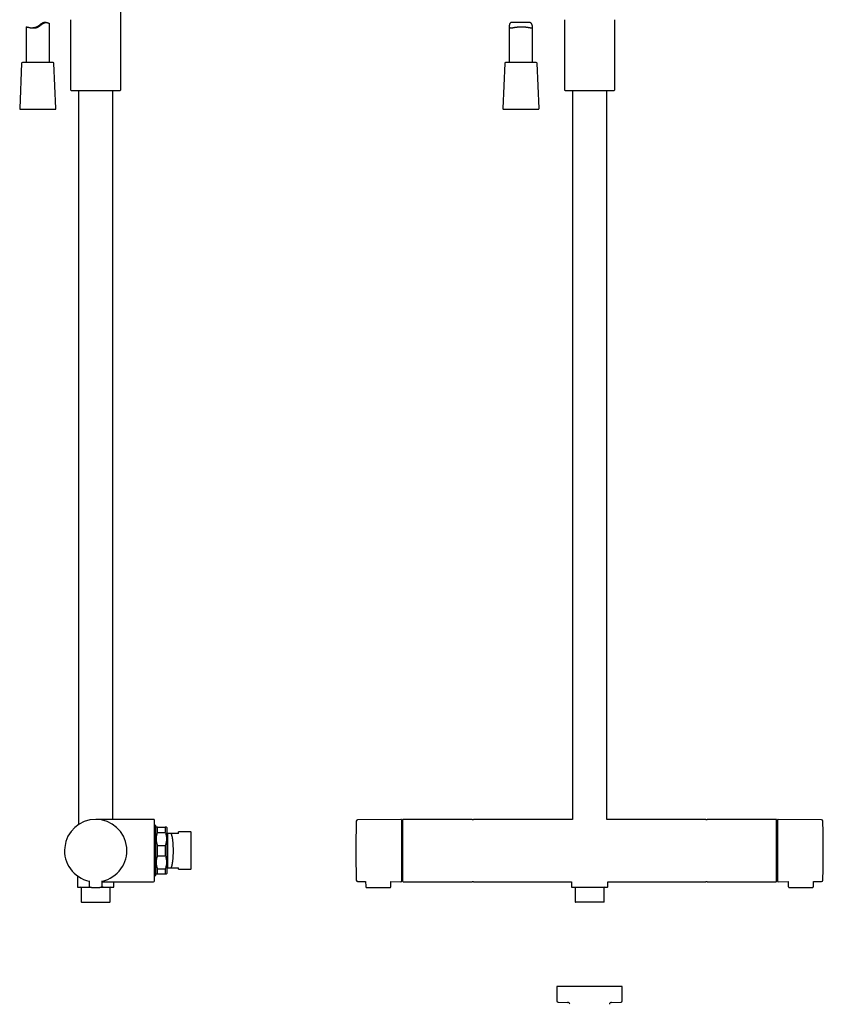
# Model space of a CAD drawing. Header units: millimetres. Extents: x 8 to 1715, y 12 to 2679.
# Tile 11 of 18: x 505 to 1021, y 1380 to 2011. Entities that reach past the tile are written whole.
import ezdxf

# ---------------------------------------------------------------- set-up
doc = ezdxf.new("R2010")
doc.units = ezdxf.units.MM

msp = doc.modelspace()

# ---------------------------------------------------------------- linework, layer by layer
at = {"color": 7, "linetype": 'Continuous', "lineweight": 30}
for p, q in [((570.15, 1966.59), (570.15, 2081.24)), ((522.15, 2009.69), (521.56, 2009.69)), ((537.85, 2011.5), (537.85, 1966.59)), ((832.23, 2009.69), (821.07, 2009.69)), ((854.85, 2011.5), (854.85, 1966.59)), ((887.15, 1966.59), (887.15, 2011.5)), ((509.36, 2006.95), (509.36, 1984.01)), ((524.36, 1984.01), (524.36, 2009)), ((819.41, 2007.2), (819.41, 1984.01)), ((834.41, 1984.01), (834.41, 2006.76)), ((507, 1984.01), (506.99, 1984.01)), ((526.73, 1984.01), (507, 1984.01)), ((506.49, 1983.53), (505.23, 1954.53)), ((528.49, 1954.53), (527.23, 1983.53)), ((816.54, 1983.53), (815.29, 1954.53)), ((838.54, 1954.53), (837.28, 1983.53)), ((538.33, 1966.09), (539.69, 1966.03)), ((539.69, 1966.03), (568.31, 1966.03)), ((543, 1966.03), (543, 1495.01)), ((565, 1498.31), (565, 1966.03)), ((568.31, 1966.03), (569.68, 1966.09)), ((855.33, 1966.09), (856.69, 1966.03)), ((856.69, 1966.03), (871, 1966.03)), ((860, 1966.03), (860, 1498.31)), ((871, 1966.03), (885.31, 1966.03)), ((882, 1498.31), (882, 1966.03)), ((885.31, 1966.03), (886.67, 1966.09)), ((505.73, 1954.01), (527.99, 1954.01)), ((587, 1498.31), (554, 1498.31)), ((591.2, 1498.31), (587, 1498.31)), ((749.9, 1498.3), (722.07, 1498.06)), ((795.49, 1498.31), (751.3, 1498.31)), ((795.58, 1498.31), (795.49, 1498.31)), ((795.59, 1498.31), (796, 1498.31)), ((796, 1498.31), (796.41, 1498.31)), ((796.51, 1498.31), (796.42, 1498.31)), ((860, 1498.31), (796.51, 1498.31)), ((945.49, 1498.31), (882, 1498.31)), ((945.58, 1498.31), (945.49, 1498.31)), ((945.59, 1498.31), (946, 1498.31)), ((946, 1498.31), (946.41, 1498.31)), ((946.51, 1498.31), (946.42, 1498.31)), ((990.7, 1498.31), (946.51, 1498.31)), ((991, 1458.61), (991, 1498.01)), ((1019.93, 1498.06), (992.1, 1498.3)), ((592.7, 1494.31), (591.7, 1494.31)), ((592.7, 1462.31), (592.7, 1494.31)), ((592.95, 1493.31), (592.7, 1493.06)), ((593.7, 1489.96), (593.7, 1493.31)), ((593.7, 1493.31), (598.7, 1493.31)), ((598.7, 1493.31), (598.7, 1489.96)), ((599.7, 1493.05), (599.45, 1493.31)), ((593.7, 1489.96), (598.7, 1489.96)), ((600.16, 1489.31), (599.7, 1489.31)), ((600.16, 1489.31), (600.2, 1489.3)), ((600.2, 1489.3), (600.16, 1489.31)), ((607.2, 1489.31), (602.36, 1489.31)), ((615, 1490.31), (607.2, 1490.31)), ((607.2, 1489.31), (607.2, 1490.31)), ((615.2, 1490.11), (615, 1490.31)), ((615, 1490.31), (615, 1466.31)), ((615.2, 1478.31), (615.2, 1490.11)), ((751, 1485.09), (750.4, 1485.09)), ((991.6, 1485.09), (991, 1485.09)), ((593.7, 1474.96), (593.7, 1481.65)), ((593.7, 1481.65), (598.7, 1481.65)), ((598.7, 1481.65), (598.7, 1474.96)), ((593.7, 1474.96), (598.7, 1474.96)), ((615.2, 1466.51), (615.2, 1478.31)), ((593.7, 1463.31), (593.7, 1466.65)), ((593.7, 1466.65), (598.7, 1466.65)), ((598.7, 1466.65), (598.7, 1463.31)), ((599.7, 1467.31), (600.16, 1467.31)), ((600.2, 1467.31), (600.16, 1467.31)), ((600.16, 1467.31), (600.2, 1467.31)), ((602.36, 1467.31), (607.2, 1467.31)), ((607.2, 1466.31), (607.2, 1467.31)), ((607.2, 1466.31), (615, 1466.31)), ((615, 1466.31), (615.2, 1466.51)), ((750.4, 1471.52), (751, 1471.52)), ((991, 1471.52), (991.6, 1471.52)), ((542.35, 1462.05), (542.35, 1455.11)), ((591.7, 1462.31), (592.7, 1462.31)), ((592.7, 1463.56), (592.95, 1463.31)), ((593.7, 1463.31), (598.7, 1463.31)), ((599.45, 1463.31), (599.7, 1463.56)), ((544.75, 1454.31), (544.75, 1445.41)), ((549.88, 1458.91), (549.91, 1455.59)), ((558.1, 1455.59), (558.13, 1458.91)), ((558.12, 1458.31), (587, 1458.31)), ((558.63, 1454.81), (558.82, 1455.04)), ((558.63, 1454.81), (558.69, 1454.81)), ((563.25, 1445.41), (563.25, 1454.31)), ((565.65, 1455.11), (565.65, 1458.31)), ((587, 1458.31), (591.2, 1458.31)), ((722.07, 1458.55), (727.28, 1458.51)), ((727.28, 1458.51), (727.3, 1455.39)), ((728.1, 1454.61), (742.7, 1454.61)), ((743.5, 1455.39), (743.52, 1458.37)), ((743.52, 1458.37), (749.9, 1458.31)), ((751, 1458.61), (751, 1458.61)), ((751.3, 1458.31), (795.49, 1458.31)), ((795.49, 1458.31), (795.58, 1458.31)), ((796, 1458.31), (795.59, 1458.31)), ((796.41, 1458.31), (796, 1458.31)), ((796.42, 1458.31), (796.51, 1458.31)), ((796.51, 1458.31), (859.35, 1458.31)), ((859.35, 1458.31), (859.35, 1455.11)), ((861.75, 1454.31), (861.75, 1445.41)), ((880.25, 1445.41), (880.25, 1454.31)), ((882.65, 1455.11), (882.65, 1458.31)), ((882.65, 1458.31), (945.49, 1458.31)), ((945.49, 1458.31), (945.58, 1458.31)), ((946, 1458.31), (945.59, 1458.31)), ((946.41, 1458.31), (946, 1458.31)), ((946.42, 1458.31), (946.51, 1458.31)), ((946.51, 1458.31), (990.7, 1458.31)), ((992.1, 1458.31), (998.48, 1458.37)), ((998.48, 1458.37), (998.5, 1455.39)), ((999.3, 1454.61), (1013.9, 1454.61)), ((1014.7, 1455.39), (1014.72, 1458.51)), ((1014.72, 1458.51), (1019.93, 1458.55)), ((544.95, 1445.21), (563.05, 1445.21)), ((871, 1445.21), (861.95, 1445.21)), ((880.05, 1445.21), (871, 1445.21)), ((850, 1391), (850, 1381.79)), ((892, 1391), (850, 1391)), ((892, 1381.79), (892, 1391)), ((850.79, 1380.99), (856.88, 1380.88)), ((885.12, 1380.88), (891.21, 1380.99))]:
    msp.add_line(p, q, dxfattribs=at)
at = {"color": 7, "linetype": 'Continuous', "lineweight": 30, "flags": 128}
for points in [[(827.43, 1984.01), (827.07, 1984.01), (826.7, 1984.01), (826.34, 1984.01), (825.98, 1984.01), (825.62, 1984.01), (825.26, 1984.01), (824.91, 1984.01), (824.55, 1984.01), (824.2, 1984.01), (823.85, 1984.01), (823.51, 1984.01), (823.17, 1984.01), (822.84, 1984.01), (822.51, 1984.01), (822.19, 1984.01), (821.88, 1984.01), (821.57, 1984.01), (821.27, 1984.01), (820.97, 1984.01), (820.69, 1984.01), (820.41, 1984.01), (820.14, 1984.01), (819.88, 1984.01), (819.63, 1984.01), (819.39, 1984.01), (819.16, 1984.01), (818.94, 1984.01), (818.73, 1984.01), (818.54, 1984.01), (818.35, 1984.01), (818.18, 1984.01), (818.01, 1984.01), (817.86, 1984.01), (817.72, 1984.01), (817.6, 1984.01), (817.48, 1984.01), (817.38, 1984.01), (817.29, 1984.01), (817.22, 1984.01), (817.16, 1984.01), (817.11, 1984.01), (817.07, 1984.01), (817.05, 1984.01), (817.04, 1984.01), (817.04, 1984.01)], [(836.78, 1984.01), (836.78, 1984.01), (836.77, 1984.01), (836.75, 1984.01), (836.71, 1984.01), (836.66, 1984.01), (836.6, 1984.01), (836.52, 1984.01), (836.43, 1984.01), (836.33, 1984.01), (836.21, 1984.01), (836.08, 1984.01), (835.94, 1984.01), (835.79, 1984.01), (835.62, 1984.01), (835.45, 1984.01), (835.26, 1984.01), (835.06, 1984.01), (834.85, 1984.01), (834.63, 1984.01), (834.4, 1984.01), (834.16, 1984.01), (833.91, 1984.01), (833.65, 1984.01), (833.38, 1984.01), (833.1, 1984.01), (832.81, 1984.01), (832.52, 1984.01), (832.21, 1984.01), (831.9, 1984.01), (831.59, 1984.01), (831.26, 1984.01), (830.94, 1984.01), (830.6, 1984.01), (830.26, 1984.01), (829.92, 1984.01), (829.57, 1984.01), (829.22, 1984.01), (828.87, 1984.01), (828.51, 1984.01), (828.15, 1984.01), (827.79, 1984.01), (827.43, 1984.01)], [(815.79, 1954.01), (815.79, 1954.01), (815.79, 1954.01), (815.81, 1954.01), (815.85, 1954.01), (815.89, 1954.01), (815.95, 1954.01), (816.02, 1954.01), (816.11, 1954.01), (816.21, 1954.01), (816.32, 1954.01), (816.44, 1954.01), (816.58, 1954.01), (816.73, 1954.01), (816.89, 1954.01), (817.06, 1954.01), (817.25, 1954.01), (817.44, 1954.01), (817.65, 1954.01), (817.87, 1954.01), (818.1, 1954.01), (818.34, 1954.01), (818.59, 1954.01), (818.85, 1954.01), (819.12, 1954.01), (819.4, 1954.01), (819.68, 1954.01), (819.98, 1954.01), (820.28, 1954.01), (820.6, 1954.01), (820.92, 1954.01), (821.24, 1954.01), (821.58, 1954.01), (821.92, 1954.01), (822.26, 1954.01), (822.62, 1954.01), (822.97, 1954.01), (823.33, 1954.01), (823.7, 1954.01), (824.07, 1954.01), (824.44, 1954.01), (824.82, 1954.01), (825.2, 1954.01), (825.58, 1954.01), (825.96, 1954.01), (826.34, 1954.01), (826.73, 1954.01), (827.11, 1954.01), (827.5, 1954.01), (827.88, 1954.01), (828.26, 1954.01), (828.64, 1954.01), (829.02, 1954.01), (829.4, 1954.01), (829.77, 1954.01), (830.14, 1954.01), (830.5, 1954.01), (830.86, 1954.01), (831.22, 1954.01), (831.57, 1954.01), (831.92, 1954.01), (832.26, 1954.01), (832.59, 1954.01), (832.92, 1954.01), (833.24, 1954.01), (833.55, 1954.01), (833.86, 1954.01), (834.15, 1954.01), (834.44, 1954.01), (834.72, 1954.01), (834.99, 1954.01), (835.25, 1954.01), (835.5, 1954.01), (835.74, 1954.01), (835.96, 1954.01), (836.18, 1954.01), (836.39, 1954.01), (836.59, 1954.01), (836.77, 1954.01), (836.94, 1954.01), (837.1, 1954.01), (837.25, 1954.01), (837.39, 1954.01), (837.51, 1954.01), (837.62, 1954.01), (837.72, 1954.01), (837.8, 1954.01), (837.88, 1954.01), (837.94, 1954.01), (837.98, 1954.01), (838.01, 1954.01), (838.03, 1954.01), (838.04, 1954.01)]]:
    msp.add_lwpolyline(points, dxfattribs=at)
at = {"color": 7, "linetype": 'Continuous', "lineweight": 30}
for centre, radius, start, end in [((506.99, 1983.51), 0.5, 90, 177.51873), ((526.73, 1983.51), 0.5, 2.48126, 90), ((817.04, 1983.51), 0.5, 90, 177.51874), ((836.78, 1983.51), 0.5, 2.48126, 90), ((538.35, 1966.59), 0.5, 180, 267.33704), ((569.65, 1966.59), 0.5, 272.66296, 0), ((855.35, 1966.59), 0.5, 180, 267.33704), ((886.65, 1966.59), 0.5, 272.66296, 0), ((505.73, 1954.51), 0.5, 177.51873, 270), ((527.99, 1954.51), 0.5, 270, 2.48126), ((815.79, 1954.51), 0.5, 177.51874, 270), ((838.04, 1954.51), 0.5, 270, 2.48126), ((554, 1478.31), 20, 281.90531, 258.09469), ((591.2, 1497.81), 0.5, 0, 90), ((722.08, 1497.26), 0.8, 90.5, 178.32705), ((749.9, 1497.8), 0.5, 0, 90.5), ((751.3, 1498.01), 0.3, 90, 180), ((990.7, 1498.01), 0.3, 360, 90), ((992.1, 1497.8), 0.5, 89.5, 180), ((1019.92, 1497.26), 0.8, 1.67295, 89.5), ((1370.99, 1478.31), 649.99, 178.32705, 181.67295), ((371.01, 1478.31), 649.99, 358.32705, 1.67295), ((542.65, 1455.11), 0.3, 180, 270), ((544.25, 1454.31), 0.5, 0, 90), ((550.71, 1455.6), 0.8, 180.5, 263.2497), ((557.3, 1455.6), 0.8, 276.7503, 359.5), ((563.75, 1454.31), 0.5, 90, 180), ((565.35, 1455.11), 0.3, 270, 0), ((591.2, 1458.81), 0.5, 270, 0), ((722.08, 1459.35), 0.8, 181.67295, 269.5), ((749.9, 1458.81), 0.5, 269.5, 0), ((751.3, 1458.61), 0.3, 180, 270), ((859.65, 1455.11), 0.3, 180, 270), ((861.25, 1454.31), 0.5, 0, 90), ((880.75, 1454.31), 0.5, 90, 180), ((882.35, 1455.11), 0.3, 270, 292.49423), ((882.35, 1455.11), 0.309, 292.60298, 302.38749), ((882.35, 1455.11), 0.3, 302.55006, 0), ((990.7, 1458.61), 0.3, 270, 0), ((992.1, 1458.81), 0.5, 180, 270.5), ((1019.92, 1459.35), 0.8, 270.5, 358.32705), ((544.95, 1445.41), 0.2, 180, 270), ((563.05, 1445.41), 0.2, 270, 0), ((861.95, 1445.41), 0.2, 180, 270), ((880.05, 1445.41), 0.2, 270, 0), ((850.8, 1381.79), 0.8, 180, 269), ((856.85, 1379.38), 1.5, 10.88337, 89), ((885.15, 1379.38), 1.5, 91, 169.10707), ((891.2, 1381.79), 0.8, 271, 0)]:
    msp.add_arc(centre, radius, start, end, dxfattribs=at)
for points, knots in [([(509.36, 2006.95), (509.36, 2006.95), (509.36, 2006.96), (509.38, 2006.96), (509.41, 2006.95), (509.46, 2006.94), (509.53, 2006.93), (509.62, 2006.91), (509.72, 2006.88), (509.83, 2006.86), (509.96, 2006.82), (510.11, 2006.79), (510.26, 2006.75), (510.45, 2006.71), (510.66, 2006.66), (510.9, 2006.6), (511.16, 2006.55), (511.43, 2006.49), (511.72, 2006.43), (512.03, 2006.38), (512.36, 2006.33), (512.72, 2006.28), (513.1, 2006.24), (513.48, 2006.21), (513.86, 2006.19), (514.23, 2006.19), (514.58, 2006.21), (514.94, 2006.24), (515.27, 2006.28), (515.6, 2006.34), (515.93, 2006.42), (516.27, 2006.52), (516.62, 2006.65), (516.94, 2006.79), (517.24, 2006.95), (517.57, 2007.14), (517.93, 2007.39), (518.32, 2007.67), (518.69, 2007.96), (519.03, 2008.23), (519.35, 2008.48), (519.64, 2008.71), (519.93, 2008.91), (520.19, 2009.08), (520.45, 2009.24), (520.7, 2009.36), (520.93, 2009.46), (521.18, 2009.55), (521.46, 2009.62), (521.75, 2009.67), (522.05, 2009.69), (522.31, 2009.69), (522.55, 2009.67), (522.76, 2009.64), (522.97, 2009.6), (523.18, 2009.55), (523.38, 2009.48), (523.57, 2009.41), (523.76, 2009.34), (523.92, 2009.27), (524.06, 2009.2), (524.18, 2009.13), (524.26, 2009.08), (524.32, 2009.04), (524.35, 2009.01), (524.36, 2009), (524.36, 2009), (524.36, 2009)], [0, 0, 0, 0, 0.0077197, 0.0218802, 0.0368649, 0.0518888, 0.0669917, 0.0811404, 0.0952892, 0.1095682, 0.1238473, 0.1378774, 0.1519379, 0.1660591, 0.183429, 0.2008543, 0.2173415, 0.2338288, 0.2505049, 0.267181, 0.2848368, 0.3031238, 0.3214816, 0.3388578, 0.3563053, 0.3721756, 0.3878248, 0.4025383, 0.4173172, 0.4304052, 0.4435473, 0.4592317, 0.4740089, 0.4888721, 0.5020485, 0.5152798, 0.5355577, 0.5559233, 0.5747753, 0.5936569, 0.60992, 0.626211, 0.6411355, 0.6549985, 0.6680279, 0.68112, 0.6927312, 0.7044101, 0.7194375, 0.7352589, 0.751208, 0.7679411, 0.7809287, 0.7947564, 0.8086237, 0.824403, 0.8402279, 0.8571737, 0.875211, 0.8936872, 0.9122293, 0.9315923, 0.9510396, 0.9665216, 0.9827286, 0.9989922, 1, 1, 1, 1]), ([(521.56, 2009.69), (521.49, 2009.69), (521.32, 2009.68), (521.06, 2009.66), (520.79, 2009.62), (520.49, 2009.54), (520.2, 2009.45), (519.92, 2009.32), (519.64, 2009.18), (519.36, 2009.01), (519.03, 2008.8), (518.67, 2008.54), (518.26, 2008.23), (517.88, 2007.93), (517.52, 2007.66), (517.19, 2007.41), (516.84, 2007.18), (516.49, 2006.97), (516.15, 2006.79), (515.81, 2006.64), (515.49, 2006.52), (515.17, 2006.43), (514.84, 2006.35), (514.48, 2006.28), (514.08, 2006.23), (513.82, 2006.21), (513.69, 2006.2)], [0, 0, 0, 0, 0.0318395, 0.0667165, 0.1033178, 0.1401765, 0.1789078, 0.2137552, 0.2503547, 0.2871494, 0.3256386, 0.3808404, 0.4369294, 0.4931475, 0.5382639, 0.5833755, 0.6289286, 0.674465, 0.7156578, 0.7544562, 0.7934751, 0.8280657, 0.8628087, 0.9072963, 0.954029, 1, 1, 1, 1]), ([(821.07, 2009.69), (821.01, 2009.69), (820.89, 2009.68), (820.71, 2009.66), (820.53, 2009.62), (820.35, 2009.55), (820.2, 2009.45), (820.07, 2009.33), (819.95, 2009.19), (819.84, 2009.02), (819.73, 2008.81), (819.63, 2008.54), (819.54, 2008.23), (819.47, 2007.9), (819.43, 2007.56), (819.41, 2007.24), (819.42, 2006.98), (819.45, 2006.78), (819.49, 2006.63), (819.54, 2006.52), (819.61, 2006.42), (819.69, 2006.35), (819.79, 2006.28), (819.94, 2006.23), (820.11, 2006.2), (820.32, 2006.19), (820.56, 2006.2), (820.83, 2006.23), (821.11, 2006.28), (821.41, 2006.33), (821.73, 2006.38), (822.09, 2006.45), (822.48, 2006.52), (822.87, 2006.58), (823.24, 2006.64), (823.6, 2006.69), (823.95, 2006.74), (824.3, 2006.78), (824.65, 2006.82), (825.01, 2006.85), (825.38, 2006.88), (825.73, 2006.91), (826.13, 2006.93), (826.57, 2006.95), (827.04, 2006.96), (827.45, 2006.96), (827.82, 2006.95), (828.18, 2006.94), (828.6, 2006.92), (829.05, 2006.9), (829.49, 2006.86), (829.87, 2006.82), (830.18, 2006.79), (830.49, 2006.75), (830.79, 2006.71), (831.09, 2006.67), (831.45, 2006.61), (831.87, 2006.53), (832.29, 2006.45), (832.62, 2006.39), (832.91, 2006.33), (833.17, 2006.28), (833.41, 2006.24), (833.63, 2006.21), (833.8, 2006.19), (833.95, 2006.2), (834.07, 2006.21), (834.17, 2006.24), (834.25, 2006.29), (834.31, 2006.35), (834.36, 2006.43), (834.39, 2006.53), (834.41, 2006.66), (834.41, 2006.8), (834.4, 2006.96), (834.38, 2007.15), (834.34, 2007.39), (834.27, 2007.68), (834.18, 2007.98), (834.09, 2008.25), (833.98, 2008.5), (833.87, 2008.72), (833.75, 2008.92), (833.63, 2009.09), (833.49, 2009.25), (833.35, 2009.37), (833.2, 2009.47), (833.04, 2009.55), (832.85, 2009.62), (832.61, 2009.67), (832.4, 2009.69), (832.27, 2009.69), (832.23, 2009.68)], [0, 0, 0, 0, 0.0080854, 0.0165655, 0.0258664, 0.0352322, 0.0454728, 0.0539459, 0.0632468, 0.0725979, 0.0827748, 0.0964606, 0.1108926, 0.1253588, 0.1413349, 0.1573665, 0.1714491, 0.1822841, 0.1924581, 0.2026938, 0.2109954, 0.2193295, 0.2301465, 0.2420219, 0.2539738, 0.2670084, 0.280265, 0.2935951, 0.3060428, 0.3185408, 0.3306114, 0.3447563, 0.3589666, 0.3712704, 0.3836168, 0.3951859, 0.405413, 0.4156401, 0.425971, 0.4363019, 0.4467514, 0.4572294, 0.4659093, 0.4798591, 0.4938785, 0.5039452, 0.5140119, 0.5241845, 0.5343571, 0.5487797, 0.5632779, 0.5727095, 0.5821412, 0.5916549, 0.6011686, 0.6111502, 0.6211549, 0.6381766, 0.6553117, 0.6693636, 0.6800392, 0.6932198, 0.7064587, 0.718809, 0.731216, 0.7401757, 0.751097, 0.7613326, 0.771617, 0.7799488, 0.7883114, 0.7992562, 0.8095367, 0.8198808, 0.8282702, 0.8366904, 0.8505804, 0.8645318, 0.8776561, 0.8908021, 0.901463, 0.9121419, 0.9215724, 0.9312462, 0.9403096, 0.9494204, 0.9568144, 0.9642472, 0.9739405, 0.9846054, 0.995357, 1, 1, 1, 1]), ([(587, 1498.28), (586.69, 1498.28), (586.05, 1498.29), (585.07, 1498.29), (584.05, 1498.29), (582.99, 1498.3), (581.9, 1498.3), (580.7, 1498.3), (579.39, 1498.3), (577.97, 1498.3), (576.52, 1498.3), (575.05, 1498.31), (574.06, 1498.31), (573.57, 1498.31)], [0, 0, 0, 0, 0.069802, 0.142859, 0.218936, 0.297797, 0.379202, 0.462912, 0.566066, 0.671773, 0.779612, 0.889162, 1, 1, 1, 1]), ([(587, 1498.28), (587, 1498.28), (587, 1498.3), (587, 1498.3), (587, 1498.31)], [0, 0, 0, 0, 0.120056, 1, 1, 1, 1]), ([(591.7, 1478.31), (591.7, 1478.53), (591.7, 1478.97), (591.7, 1479.64), (591.7, 1480.3), (591.7, 1480.96), (591.7, 1481.63), (591.7, 1482.35), (591.7, 1483.11), (591.7, 1483.91), (591.7, 1484.71), (591.7, 1485.43), (591.7, 1486.09), (591.7, 1486.69), (591.7, 1487.28), (591.7, 1487.85), (591.7, 1488.42), (591.7, 1489.02), (591.7, 1489.64), (591.7, 1490.29), (591.7, 1490.91), (591.7, 1491.52), (591.7, 1492.15), (591.7, 1492.79), (591.7, 1493.45), (591.7, 1494.06), (591.7, 1494.59), (591.7, 1495.05), (591.7, 1495.44), (591.7, 1495.8), (591.7, 1496.14), (591.7, 1496.43), (591.7, 1496.69), (591.7, 1496.91), (591.7, 1497.11), (591.7, 1497.29), (591.7, 1497.43), (591.7, 1497.56), (591.7, 1497.67), (591.7, 1497.75), (591.7, 1497.8), (591.7, 1497.8), (591.7, 1497.81)], [0, 0, 0, 0, 0.021779, 0.043514, 0.06523, 0.086954, 0.10871, 0.131346, 0.158514, 0.185643, 0.212782, 0.239981, 0.261467, 0.282902, 0.304311, 0.325718, 0.347148, 0.368624, 0.394951, 0.421207, 0.447438, 0.473689, 0.500004, 0.532898, 0.5657, 0.598497, 0.631378, 0.657154, 0.682864, 0.70855, 0.734254, 0.760019, 0.783113, 0.806153, 0.829171, 0.852196, 0.875258, 0.897519, 0.923148, 0.948743, 0.974347, 1, 1, 1, 1]), ([(750.4, 1478.31), (750.4, 1478.53), (750.4, 1478.97), (750.4, 1479.64), (750.4, 1480.3), (750.4, 1480.96), (750.4, 1481.63), (750.4, 1482.25), (750.4, 1482.84), (750.4, 1483.38), (750.4, 1483.91), (750.4, 1484.44), (750.4, 1484.96), (750.4, 1485.56), (750.4, 1486.21), (750.4, 1486.92), (750.4, 1487.62), (750.4, 1488.31), (750.4, 1489.04), (750.4, 1489.81), (750.4, 1490.6), (750.4, 1491.37), (750.4, 1492.05), (750.4, 1492.65), (750.4, 1493.19), (750.4, 1493.69), (750.4, 1494.17), (750.4, 1494.6), (750.4, 1494.98), (750.4, 1495.31), (750.4, 1495.62), (750.4, 1495.91), (750.4, 1496.18), (750.4, 1496.44), (750.4, 1496.68), (750.4, 1496.91), (750.4, 1497.11), (750.4, 1497.28), (750.4, 1497.43), (750.4, 1497.56), (750.4, 1497.66), (750.4, 1497.74), (750.4, 1497.79), (750.4, 1497.8), (750.4, 1497.8)], [0, 0, 0, 0, 0.0217735, 0.0435055, 0.0652215, 0.0869468, 0.108707, 0.1313381, 0.1494516, 0.1675432, 0.1856275, 0.2037194, 0.2218334, 0.2399843, 0.265749, 0.2914531, 0.3171389, 0.3428486, 0.3686242, 0.401505, 0.4343024, 0.4671042, 0.4999981, 0.5263133, 0.5525638, 0.5787947, 0.6050509, 0.6313773, 0.6528536, 0.674283, 0.69569, 0.7170988, 0.738534, 0.7600198, 0.7831031, 0.8061379, 0.8291545, 0.8521832, 0.8752544, 0.8975117, 0.9231325, 0.9487264, 0.974335, 1, 1, 1, 1]), ([(751, 1498.01), (751, 1498), (751, 1498), (751, 1497.99), (751, 1497.97), (751, 1497.94), (751, 1497.9), (751, 1497.85), (751, 1497.77), (751, 1497.66), (751, 1497.55), (751, 1497.46), (751, 1497.4), (751, 1497.34), (751, 1497.28), (751, 1497.19), (751, 1497.07), (751, 1496.9), (751, 1496.71), (751, 1496.52), (751, 1496.31), (751, 1496.08), (751, 1495.84), (751, 1495.58), (751, 1495.32), (751, 1495.04), (751, 1494.74), (751, 1494.42), (751, 1494.07), (751, 1493.68), (751, 1493.26), (751, 1492.81), (751, 1492.33), (751, 1491.83), (751, 1491.31), (751, 1490.76), (751, 1490.19), (751, 1489.59), (751, 1488.97), (751, 1488.33), (751, 1487.67), (751, 1486.98), (751, 1486.28), (751, 1485.56), (751, 1484.82), (751, 1484.07), (751, 1483.25), (751, 1482.36), (751, 1481.41), (751, 1480.45), (751, 1479.48), (751, 1478.56), (751, 1477.69), (751, 1476.88), (751, 1476.08), (751, 1475.28), (751, 1474.48), (751, 1473.7), (751, 1472.93), (751, 1472.17), (751, 1471.43), (751, 1470.7), (751, 1469.99), (751, 1469.3), (751, 1468.63), (751, 1467.98), (751, 1467.35), (751, 1466.75), (751, 1466.17), (751, 1465.63), (751, 1465.15), (751, 1464.71), (751, 1464.28), (751, 1463.88), (751, 1463.49), (751, 1463.12), (751, 1462.75), (751, 1462.39), (751, 1462.04), (751, 1461.71), (751, 1461.4), (751, 1461.11), (751, 1460.84), (751, 1460.55), (751, 1460.24), (751, 1460), (751, 1459.84), (751, 1459.75), (751, 1459.67), (751, 1459.59), (751, 1459.48), (751, 1459.37), (751, 1459.24), (751, 1459.13), (751, 1459.03), (751, 1458.93), (751, 1458.86), (751, 1458.77), (751, 1458.7), (751, 1458.63), (751, 1458.62), (751, 1458.61)], [0, 0, 0, 0, 0.006823, 0.013641, 0.020456, 0.027271, 0.034091, 0.040917, 0.04841, 0.060273, 0.07213, 0.075858, 0.079587, 0.083319, 0.087053, 0.09079, 0.099472, 0.108141, 0.116803, 0.125467, 0.134136, 0.142819, 0.152063, 0.160702, 0.169346, 0.178184, 0.18729, 0.196397, 0.205512, 0.216383, 0.227251, 0.238129, 0.249501, 0.26087, 0.272249, 0.284089, 0.295925, 0.307772, 0.320033, 0.332288, 0.344555, 0.357174, 0.369787, 0.382413, 0.395314, 0.408209, 0.421118, 0.436833, 0.452543, 0.468329, 0.484157, 0.499999, 0.513197, 0.526387, 0.539591, 0.552688, 0.565778, 0.578883, 0.591785, 0.604679, 0.617588, 0.630207, 0.64282, 0.655446, 0.667706, 0.679961, 0.692229, 0.704069, 0.715905, 0.727752, 0.7375, 0.747244, 0.756994, 0.766533, 0.775849, 0.785165, 0.79449, 0.804426, 0.81436, 0.824301, 0.833793, 0.843219, 0.85265, 0.861522, 0.874872, 0.888212, 0.892406, 0.896603, 0.900802, 0.905004, 0.909211, 0.916923, 0.924627, 0.932326, 0.940026, 0.947732, 0.955446, 0.962496, 0.974995, 0.98749, 1, 1, 1, 1]), ([(991.6, 1497.8), (991.6, 1497.8), (991.6, 1497.79), (991.6, 1497.76), (991.6, 1497.7), (991.6, 1497.62), (991.6, 1497.52), (991.6, 1497.4), (991.6, 1497.27), (991.6, 1497.13), (991.6, 1496.98), (991.6, 1496.81), (991.6, 1496.63), (991.6, 1496.41), (991.6, 1496.13), (991.6, 1495.8), (991.6, 1495.44), (991.6, 1495.05), (991.6, 1494.59), (991.6, 1494.06), (991.6, 1493.44), (991.6, 1492.79), (991.6, 1492.14), (991.6, 1491.51), (991.6, 1490.91), (991.6, 1490.29), (991.6, 1489.64), (991.6, 1489.02), (991.6, 1488.42), (991.6, 1487.85), (991.6, 1487.28), (991.6, 1486.69), (991.6, 1486.09), (991.6, 1485.47), (991.6, 1484.82), (991.6, 1484.15), (991.6, 1483.48), (991.6, 1482.79), (991.6, 1482.11), (991.6, 1481.4), (991.6, 1480.65), (991.6, 1479.87), (991.6, 1479.09), (991.6, 1478.57), (991.6, 1478.31)], [0, 0, 0, 0, 0.021771, 0.043501, 0.065217, 0.086944, 0.108706, 0.131338, 0.149452, 0.167543, 0.185628, 0.203719, 0.221833, 0.239984, 0.265749, 0.291453, 0.317139, 0.342849, 0.368624, 0.401505, 0.434302, 0.467104, 0.499998, 0.526313, 0.552564, 0.578795, 0.605051, 0.631377, 0.652854, 0.674283, 0.69569, 0.717099, 0.738534, 0.76002, 0.783103, 0.806138, 0.829154, 0.852183, 0.875254, 0.897513, 0.923136, 0.948731, 0.974338, 1, 1, 1, 1]), ([(593.7, 1493.31), (593.63, 1493.31), (593.47, 1493.31), (593.29, 1493.31), (593.14, 1493.31), (593.03, 1493.31), (592.97, 1493.31), (592.95, 1493.31), (592.95, 1493.31), (592.95, 1493.31)], [0, 0, 0, 0, 0.169381, 0.335683, 0.49996, 0.667843, 0.834052, 0.999997, 1, 1, 1, 1]), ([(599.45, 1493.31), (599.45, 1493.31), (599.44, 1493.31), (599.37, 1493.31), (599.27, 1493.31), (599.12, 1493.31), (598.93, 1493.31), (598.78, 1493.31), (598.7, 1493.31)], [0, 0, 0, 0, 0.165929, 0.332139, 0.50004, 0.664308, 0.83061, 1, 1, 1, 1]), ([(593.7, 1481.65), (593.63, 1481.88), (593.47, 1482.33), (593.29, 1483.02), (593.14, 1483.71), (593.03, 1484.4), (592.97, 1485.1), (592.95, 1485.81), (592.97, 1486.51), (593.03, 1487.21), (593.14, 1487.9), (593.29, 1488.59), (593.47, 1489.28), (593.63, 1489.74), (593.7, 1489.96)], [0, 0, 0, 0, 0.084706, 0.167859, 0.249985, 0.333899, 0.416987, 0.499954, 0.582904, 0.665969, 0.749853, 0.832023, 0.915229, 1, 1, 1, 1]), ([(598.7, 1489.96), (598.78, 1489.74), (598.93, 1489.28), (599.12, 1488.6), (599.27, 1487.91), (599.37, 1487.21), (599.44, 1486.51), (599.46, 1485.81), (599.44, 1485.1), (599.37, 1484.4), (599.27, 1483.71), (599.12, 1483.02), (598.93, 1482.33), (598.78, 1481.88), (598.7, 1481.65)], [0, 0, 0, 0, 0.084706, 0.167859, 0.249985, 0.333899, 0.416987, 0.499954, 0.582904, 0.665969, 0.749853, 0.832023, 0.915229, 1, 1, 1, 1]), ([(602.36, 1489.31), (602.23, 1489.31), (601.99, 1489.31), (601.66, 1489.31), (601.36, 1489.31), (601.1, 1489.31), (600.86, 1489.31), (600.67, 1489.31), (600.52, 1489.31), (600.41, 1489.31), (600.32, 1489.31), (600.26, 1489.31), (600.22, 1489.3), (600.21, 1489.3), (600.2, 1489.3)], [0, 0, 0, 0, 0.105555, 0.2072395, 0.3053586, 0.4002942, 0.4925132, 0.5864766, 0.6602576, 0.7328375, 0.8028199, 0.8691223, 0.9346775, 1, 1, 1, 1]), ([(600.2, 1489.3), (600.2, 1489.3), (600.2, 1489.28), (600.2, 1489.19), (600.2, 1489.07), (600.2, 1488.89), (600.2, 1488.68), (600.2, 1488.42), (600.2, 1488.12), (600.2, 1487.77), (600.2, 1487.39), (600.2, 1486.97), (600.2, 1486.51), (600.2, 1486.02), (600.2, 1485.49), (600.2, 1484.94), (600.2, 1484.36), (600.2, 1483.75), (600.2, 1483.12), (600.2, 1482.47), (600.2, 1481.8), (600.2, 1481.12), (600.2, 1480.43), (600.2, 1479.73), (600.2, 1479.02), (600.2, 1478.31), (600.2, 1477.59), (600.2, 1476.89), (600.2, 1476.18), (600.2, 1475.49), (600.2, 1474.81), (600.2, 1474.14), (600.2, 1473.49), (600.2, 1472.86), (600.2, 1472.25), (600.2, 1471.67), (600.2, 1471.12), (600.2, 1470.59), (600.2, 1470.1), (600.2, 1469.64), (600.2, 1469.22), (600.2, 1468.84), (600.2, 1468.5), (600.2, 1468.19), (600.2, 1467.93), (600.2, 1467.72), (600.2, 1467.54), (600.2, 1467.42), (600.2, 1467.33), (600.2, 1467.32), (600.2, 1467.31)], [0, 0, 0, 0, 0.020833, 0.041667, 0.0625, 0.083334, 0.104167, 0.125001, 0.145834, 0.166667, 0.187501, 0.208334, 0.229168, 0.250001, 0.270834, 0.291668, 0.312501, 0.333334, 0.354168, 0.375001, 0.395834, 0.416668, 0.437501, 0.458335, 0.479168, 0.500001, 0.520835, 0.541668, 0.562501, 0.583335, 0.604168, 0.625001, 0.645834, 0.666668, 0.687501, 0.708334, 0.729168, 0.750001, 0.770834, 0.791667, 0.812501, 0.833334, 0.854167, 0.875001, 0.895834, 0.916667, 0.9375, 0.958334, 0.979167, 1, 1, 1, 1]), ([(602.36, 1489.31), (602.4, 1489.21), (602.48, 1489.01), (602.6, 1488.66), (602.72, 1488.29), (602.82, 1487.88), (602.92, 1487.46), (603, 1487.05), (603.08, 1486.65), (603.15, 1486.23), (603.21, 1485.8), (603.27, 1485.35), (603.33, 1484.85), (603.39, 1484.29), (603.45, 1483.68), (603.5, 1483.05), (603.55, 1482.4), (603.58, 1481.74), (603.61, 1481.07), (603.64, 1480.39), (603.65, 1479.71), (603.66, 1479.03), (603.67, 1478.34), (603.67, 1477.65), (603.66, 1476.96), (603.64, 1476.28), (603.62, 1475.6), (603.59, 1474.96), (603.55, 1474.37), (603.52, 1473.83), (603.48, 1473.29), (603.44, 1472.77), (603.39, 1472.26), (603.33, 1471.73), (603.27, 1471.2), (603.19, 1470.67), (603.11, 1470.15), (603.02, 1469.66), (602.93, 1469.19), (602.83, 1468.75), (602.72, 1468.33), (602.61, 1467.95), (602.48, 1467.61), (602.4, 1467.41), (602.36, 1467.31)], [0, 0, 0, 0, 0.0261343, 0.0520291, 0.0776858, 0.103106, 0.1282912, 0.1491015, 0.1697508, 0.19024, 0.2105702, 0.2307425, 0.2507578, 0.2759063, 0.3009683, 0.325946, 0.3508416, 0.3756574, 0.4003955, 0.4250583, 0.4496481, 0.4741672, 0.498618, 0.5232732, 0.5479767, 0.5727308, 0.5975379, 0.6224002, 0.6431635, 0.6639682, 0.6848155, 0.7057068, 0.7266432, 0.7476262, 0.7718152, 0.7962324, 0.8208797, 0.8457589, 0.8708718, 0.8962201, 0.9218054, 0.9476295, 0.9736938, 1, 1, 1, 1]), ([(591.7, 1458.81), (591.7, 1458.81), (591.7, 1458.81), (591.7, 1458.85), (591.7, 1458.9), (591.7, 1458.98), (591.7, 1459.09), (591.7, 1459.22), (591.7, 1459.4), (591.7, 1459.62), (591.7, 1459.88), (591.7, 1460.15), (591.7, 1460.42), (591.7, 1460.7), (591.7, 1460.99), (591.7, 1461.3), (591.7, 1461.63), (591.7, 1462.01), (591.7, 1462.43), (591.7, 1462.92), (591.7, 1463.42), (591.7, 1463.96), (591.7, 1464.56), (591.7, 1465.24), (591.7, 1466.01), (591.7, 1466.8), (591.7, 1467.57), (591.7, 1468.3), (591.7, 1468.99), (591.7, 1469.68), (591.7, 1470.4), (591.7, 1471.1), (591.7, 1471.79), (591.7, 1472.46), (591.7, 1473.13), (591.7, 1473.82), (591.7, 1474.5), (591.7, 1475.21), (591.7, 1475.96), (591.7, 1476.74), (591.7, 1477.52), (591.7, 1478.04), (591.7, 1478.31)], [0, 0, 0, 0, 0.0217815, 0.0435179, 0.0652346, 0.0869571, 0.1087107, 0.131346, 0.1585142, 0.185643, 0.212782, 0.2399809, 0.2614668, 0.2829021, 0.3043111, 0.3257181, 0.3471476, 0.3686241, 0.3949505, 0.4212068, 0.4474378, 0.4736885, 0.5000038, 0.5328979, 0.5656998, 0.5984974, 0.6313783, 0.657154, 0.6828638, 0.7085497, 0.734254, 0.7600188, 0.7831126, 0.8061531, 0.8291706, 0.8521955, 0.8752581, 0.8975167, 0.9231439, 0.948739, 0.9743438, 1, 1, 1, 1]), ([(593.7, 1466.65), (593.63, 1466.88), (593.47, 1467.33), (593.29, 1468.02), (593.14, 1468.71), (593.03, 1469.4), (592.97, 1470.1), (592.95, 1470.81), (592.97, 1471.51), (593.03, 1472.21), (593.14, 1472.9), (593.29, 1473.59), (593.47, 1474.28), (593.63, 1474.74), (593.7, 1474.96)], [0, 0, 0, 0, 0.084706, 0.167859, 0.249985, 0.333899, 0.416987, 0.499954, 0.582904, 0.665969, 0.749853, 0.832023, 0.915229, 1, 1, 1, 1]), ([(598.7, 1474.96), (598.78, 1474.74), (598.93, 1474.28), (599.12, 1473.6), (599.27, 1472.91), (599.37, 1472.21), (599.44, 1471.51), (599.46, 1470.81), (599.44, 1470.1), (599.37, 1469.4), (599.27, 1468.71), (599.12, 1468.02), (598.93, 1467.33), (598.78, 1466.88), (598.7, 1466.65)], [0, 0, 0, 0, 0.084706, 0.167859, 0.249985, 0.333899, 0.416987, 0.499954, 0.582904, 0.665969, 0.749853, 0.832023, 0.915229, 1, 1, 1, 1]), ([(750.4, 1458.81), (750.4, 1458.81), (750.4, 1458.82), (750.4, 1458.85), (750.4, 1458.91), (750.4, 1458.99), (750.4, 1459.09), (750.4, 1459.21), (750.4, 1459.34), (750.4, 1459.48), (750.4, 1459.63), (750.4, 1459.8), (750.4, 1459.98), (750.4, 1460.2), (750.4, 1460.48), (750.4, 1460.81), (750.4, 1461.17), (750.4, 1461.57), (750.4, 1462.02), (750.4, 1462.55), (750.4, 1463.17), (750.4, 1463.82), (750.4, 1464.47), (750.4, 1465.1), (750.4, 1465.7), (750.4, 1466.32), (750.4, 1466.97), (750.4, 1467.59), (750.4, 1468.19), (750.4, 1468.76), (750.4, 1469.34), (750.4, 1469.92), (750.4, 1470.52), (750.4, 1471.14), (750.4, 1471.79), (750.4, 1472.46), (750.4, 1473.14), (750.4, 1473.82), (750.4, 1474.5), (750.4, 1475.21), (750.4, 1475.96), (750.4, 1476.74), (750.4, 1477.52), (750.4, 1478.04), (750.4, 1478.31)], [0, 0, 0, 0, 0.021771, 0.043501, 0.065217, 0.086944, 0.108706, 0.131338, 0.149452, 0.167543, 0.185628, 0.203719, 0.221833, 0.239984, 0.265749, 0.291453, 0.317139, 0.342849, 0.368624, 0.401505, 0.434302, 0.467104, 0.499998, 0.526313, 0.552564, 0.578795, 0.605051, 0.631377, 0.652854, 0.674283, 0.69569, 0.717099, 0.738534, 0.76002, 0.783103, 0.806138, 0.829154, 0.852183, 0.875254, 0.897513, 0.923136, 0.948731, 0.974338, 1, 1, 1, 1]), ([(991.6, 1478.31), (991.6, 1478.08), (991.6, 1477.64), (991.6, 1476.97), (991.6, 1476.31), (991.6, 1475.65), (991.6, 1474.98), (991.6, 1474.36), (991.6, 1473.77), (991.6, 1473.23), (991.6, 1472.7), (991.6, 1472.17), (991.6, 1471.65), (991.6, 1471.06), (991.6, 1470.4), (991.6, 1469.69), (991.6, 1468.99), (991.6, 1468.3), (991.6, 1467.57), (991.6, 1466.8), (991.6, 1466.01), (991.6, 1465.24), (991.6, 1464.56), (991.6, 1463.96), (991.6, 1463.43), (991.6, 1462.92), (991.6, 1462.44), (991.6, 1462.01), (991.6, 1461.63), (991.6, 1461.3), (991.6, 1460.99), (991.6, 1460.7), (991.6, 1460.43), (991.6, 1460.17), (991.6, 1459.93), (991.6, 1459.7), (991.6, 1459.5), (991.6, 1459.33), (991.6, 1459.18), (991.6, 1459.05), (991.6, 1458.95), (991.6, 1458.87), (991.6, 1458.82), (991.6, 1458.81), (991.6, 1458.81)], [0, 0, 0, 0, 0.021773, 0.043506, 0.065221, 0.086947, 0.108707, 0.131338, 0.149452, 0.167543, 0.185628, 0.203719, 0.221833, 0.239984, 0.265749, 0.291453, 0.317139, 0.342849, 0.368624, 0.401505, 0.434302, 0.467104, 0.499998, 0.526313, 0.552564, 0.578795, 0.605051, 0.631377, 0.652854, 0.674283, 0.69569, 0.717099, 0.738534, 0.76002, 0.783103, 0.806138, 0.829155, 0.852183, 0.875254, 0.897512, 0.923133, 0.948726, 0.974335, 1, 1, 1, 1]), ([(600.2, 1467.31), (600.21, 1467.31), (600.22, 1467.31), (600.25, 1467.31), (600.31, 1467.31), (600.39, 1467.31), (600.49, 1467.31), (600.62, 1467.31), (600.76, 1467.31), (600.94, 1467.31), (601.15, 1467.31), (601.41, 1467.31), (601.7, 1467.31), (602.01, 1467.31), (602.24, 1467.31), (602.36, 1467.31)], [0, 0, 0, 0, 0.062253, 0.124525, 0.187253, 0.252847, 0.321851, 0.391847, 0.463245, 0.532225, 0.620026, 0.710356, 0.803596, 0.900059, 1, 1, 1, 1]), ([(592.95, 1463.31), (592.96, 1463.31), (592.97, 1463.31), (593.03, 1463.31), (593.14, 1463.31), (593.29, 1463.31), (593.47, 1463.31), (593.63, 1463.31), (593.7, 1463.31)], [0, 0, 0, 0, 0.1659289, 0.332139, 0.5000403, 0.6643082, 0.8306099, 1, 1, 1, 1]), ([(598.7, 1463.31), (598.78, 1463.31), (598.93, 1463.31), (599.12, 1463.31), (599.27, 1463.31), (599.37, 1463.31), (599.44, 1463.31), (599.46, 1463.31), (599.45, 1463.31), (599.45, 1463.31)], [0, 0, 0, 0, 0.169381, 0.335683, 0.49996, 0.667843, 0.834052, 0.999997, 1, 1, 1, 1]), ([(542.66, 1454.81), (542.65, 1454.81), (542.65, 1454.81), (542.67, 1454.81), (542.72, 1454.81), (542.81, 1454.81), (542.92, 1454.81), (543.06, 1454.81), (543.2, 1454.81), (543.36, 1454.81), (543.53, 1454.81), (543.71, 1454.81), (543.94, 1454.81), (544.22, 1454.81), (544.56, 1454.81), (544.94, 1454.81), (545.34, 1454.81), (545.78, 1454.81), (546.24, 1454.81), (546.72, 1454.81), (547.2, 1454.81), (547.68, 1454.81), (548.18, 1454.81), (548.69, 1454.81), (549.22, 1454.81), (549.77, 1454.81), (550.23, 1454.81), (550.52, 1454.81), (550.61, 1454.81)], [0, 0, 0, 0, 0.0091633, 0.0504215, 0.0916534, 0.1327813, 0.1739181, 0.2151763, 0.2474683, 0.2796849, 0.3118803, 0.3441085, 0.3764235, 0.4208991, 0.4652806, 0.5097095, 0.5547882, 0.6002784, 0.6457426, 0.6913331, 0.7323651, 0.7732952, 0.8142345, 0.8552939, 0.8966261, 0.9378536, 0.97909, 1, 1, 1, 1]), ([(550.61, 1454.81), (550.61, 1454.81), (550.62, 1454.8), (550.67, 1454.8), (550.75, 1454.79), (550.86, 1454.78), (551.01, 1454.76), (551.18, 1454.74), (551.38, 1454.73), (551.6, 1454.71), (551.85, 1454.69), (552.12, 1454.67), (552.4, 1454.65), (552.71, 1454.63), (553.02, 1454.62), (553.34, 1454.61), (553.67, 1454.61), (554, 1454.61), (554.34, 1454.61), (554.67, 1454.61), (554.99, 1454.62), (555.3, 1454.63), (555.61, 1454.65), (555.89, 1454.67), (556.16, 1454.69), (556.41, 1454.71), (556.63, 1454.73), (556.83, 1454.74), (557, 1454.76), (557.14, 1454.78), (557.25, 1454.79), (557.34, 1454.8), (557.39, 1454.8), (557.39, 1454.81), (557.39, 1454.81)], [0, 0, 0, 0, 0.0308888, 0.0615059, 0.0921721, 0.1232065, 0.1543673, 0.185316, 0.2163651, 0.2478246, 0.2793407, 0.3106302, 0.3419935, 0.373729, 0.4054391, 0.4368793, 0.4683414, 0.5001171, 0.5319078, 0.5633818, 0.5948309, 0.6265474, 0.6582802, 0.6896384, 0.7209203, 0.7524261, 0.7838416, 0.8148463, 0.8457487, 0.87686, 0.9078787, 0.938529, 0.9691294, 1, 1, 1, 1]), ([(557.39, 1454.81), (557.42, 1454.81), (557.57, 1454.81), (557.85, 1454.81), (558.24, 1454.81), (558.5, 1454.81), (558.63, 1454.81)], [0, 0, 0, 0, 0.050939, 0.3660866, 0.6830436, 1, 1, 1, 1]), ([(557.84, 1455.01), (557.86, 1455.02), (558.03, 1455.02), (558.35, 1455.03), (558.66, 1455.04), (558.82, 1455.04)], [0, 0, 0, 0, 0.056765, 0.513426, 1, 1, 1, 1]), ([(558.82, 1455.04), (558.81, 1454.98), (558.79, 1454.92), (558.75, 1454.83), (558.72, 1454.81), (558.69, 1454.81)], [0, 0, 0, 0, 0.5, 0.5, 1, 1, 1, 1]), ([(558.69, 1454.81), (558.88, 1454.81), (559.24, 1454.81), (559.78, 1454.81), (560.3, 1454.81), (560.81, 1454.81), (561.31, 1454.81), (561.79, 1454.81), (562.25, 1454.81), (562.69, 1454.81), (563.1, 1454.81), (563.48, 1454.81), (563.83, 1454.81), (564.15, 1454.81), (564.43, 1454.81), (564.68, 1454.81), (564.89, 1454.81), (565.06, 1454.81), (565.19, 1454.81), (565.28, 1454.81), (565.34, 1454.81), (565.36, 1454.81), (565.35, 1454.81), (565.35, 1454.81)], [0, 0, 0, 0, 0.0469259, 0.0937931, 0.1407372, 0.1897429, 0.2386892, 0.2877306, 0.338235, 0.3886725, 0.4392123, 0.4905006, 0.5417182, 0.5930423, 0.6443306, 0.6955482, 0.7468723, 0.7973768, 0.8478143, 0.8983541, 0.9473598, 0.9963061, 1, 1, 1, 1]), ([(575.15, 1458.31), (575.59, 1458.31), (576.46, 1458.31), (577.76, 1458.31), (579.03, 1458.31), (580.28, 1458.31), (581.43, 1458.31), (582.49, 1458.31), (583.45, 1458.32), (584.38, 1458.32), (585.29, 1458.32), (586.16, 1458.33), (586.72, 1458.33), (587, 1458.33)], [0, 0, 0, 0, 0.110954, 0.220377, 0.327928, 0.433268, 0.536056, 0.619521, 0.700786, 0.779657, 0.855943, 0.929454, 1, 1, 1, 1]), ([(727.3, 1455.41), (727.31, 1455.34), (727.32, 1455.23), (727.37, 1455.09), (727.42, 1455), (727.46, 1454.94), (727.5, 1454.88), (727.55, 1454.83), (727.62, 1454.77), (727.7, 1454.71), (727.8, 1454.67), (727.89, 1454.63), (727.99, 1454.61), (728.07, 1454.61), (728.1, 1454.61)], [0, 0, 0, 0, 0.148324, 0.27557, 0.345409, 0.401795, 0.449382, 0.509349, 0.58374, 0.671841, 0.746119, 0.826412, 0.911519, 1, 1, 1, 1]), ([(742.7, 1454.61), (742.76, 1454.61), (742.87, 1454.62), (743.01, 1454.67), (743.11, 1454.72), (743.17, 1454.76), (743.22, 1454.8), (743.28, 1454.85), (743.34, 1454.92), (743.39, 1455.01), (743.44, 1455.1), (743.47, 1455.19), (743.49, 1455.3), (743.49, 1455.37), (743.5, 1455.41)], [0, 0, 0, 0, 0.148592, 0.276024, 0.34597, 0.402471, 0.450065, 0.509976, 0.584317, 0.672353, 0.746557, 0.826744, 0.911706, 1, 1, 1, 1]), ([(859.65, 1454.81), (859.65, 1454.81), (859.66, 1454.81), (859.68, 1454.81), (859.73, 1454.81), (859.79, 1454.81), (859.88, 1454.81), (860, 1454.81), (860.16, 1454.81), (860.35, 1454.81), (860.57, 1454.81), (860.81, 1454.81), (861.09, 1454.81), (861.39, 1454.81), (861.72, 1454.81), (862.08, 1454.81), (862.45, 1454.81), (862.85, 1454.81), (863.29, 1454.81), (863.77, 1454.81), (864.28, 1454.81), (864.82, 1454.81), (865.37, 1454.81), (865.94, 1454.81), (866.52, 1454.81), (867.1, 1454.81), (867.66, 1454.81), (868.22, 1454.81), (868.79, 1454.81), (869.36, 1454.81), (869.95, 1454.81), (870.54, 1454.81), (871.13, 1454.81), (871.72, 1454.81), (872.32, 1454.81), (872.9, 1454.81), (873.48, 1454.81), (874.02, 1454.81), (874.5, 1454.81), (874.94, 1454.81), (875.37, 1454.81), (875.8, 1454.81), (876.26, 1454.81), (876.77, 1454.81), (877.31, 1454.81), (877.84, 1454.81), (878.34, 1454.81), (878.83, 1454.81), (879.29, 1454.81), (879.71, 1454.81), (880.09, 1454.81), (880.43, 1454.81), (880.75, 1454.81), (881.04, 1454.81), (881.3, 1454.81), (881.54, 1454.81), (881.74, 1454.81), (881.91, 1454.81), (882.04, 1454.81), (882.14, 1454.81), (882.22, 1454.81), (882.28, 1454.81), (882.33, 1454.81), (882.36, 1454.81), (882.35, 1454.81), (882.35, 1454.81)], [0, 0, 0, 0, 0.012696, 0.025363, 0.038021, 0.05069, 0.063391, 0.079823, 0.096215, 0.112611, 0.129054, 0.145727, 0.162357, 0.178991, 0.195674, 0.212225, 0.228736, 0.24525, 0.261812, 0.28019, 0.298527, 0.316884, 0.335068, 0.352982, 0.370887, 0.38884, 0.405116, 0.421353, 0.437594, 0.453881, 0.470513, 0.487103, 0.503697, 0.520339, 0.536971, 0.553561, 0.570155, 0.586798, 0.599824, 0.612819, 0.625806, 0.638806, 0.651841, 0.669782, 0.687684, 0.705606, 0.72379, 0.742139, 0.760479, 0.778869, 0.79542, 0.811931, 0.828445, 0.845007, 0.86168, 0.87831, 0.894944, 0.911627, 0.924778, 0.937897, 0.951008, 0.964133, 0.977293, 0.998433, 1, 1, 1, 1]), ([(998.5, 1455.41), (998.51, 1455.34), (998.52, 1455.23), (998.57, 1455.09), (998.62, 1455), (998.66, 1454.94), (998.7, 1454.88), (998.75, 1454.83), (998.82, 1454.77), (998.9, 1454.71), (999, 1454.67), (999.09, 1454.63), (999.19, 1454.61), (999.27, 1454.61), (999.3, 1454.61)], [0, 0, 0, 0, 0.148324, 0.27557, 0.345409, 0.401795, 0.449382, 0.509349, 0.58374, 0.671841, 0.746119, 0.826412, 0.911519, 1, 1, 1, 1]), ([(1013.9, 1454.61), (1013.96, 1454.61), (1014.07, 1454.62), (1014.21, 1454.67), (1014.31, 1454.72), (1014.37, 1454.76), (1014.42, 1454.8), (1014.48, 1454.85), (1014.54, 1454.92), (1014.59, 1455.01), (1014.64, 1455.1), (1014.67, 1455.19), (1014.69, 1455.3), (1014.69, 1455.37), (1014.7, 1455.41)], [0, 0, 0, 0, 0.148592, 0.276024, 0.34597, 0.402471, 0.450065, 0.509976, 0.584317, 0.672353, 0.746557, 0.826744, 0.911706, 1, 1, 1, 1])]:
    msp.add_open_spline(points, degree=3, knots=knots, dxfattribs=at)
for points in [[(599.7, 1493.06), (599.7, 1493.05), (599.7, 1493.04), (599.7, 1492.97), (599.7, 1492.86), (599.7, 1492.69), (599.7, 1492.49), (599.7, 1492.24), (599.7, 1491.94), (599.7, 1491.6), (599.7, 1491.22), (599.7, 1490.8), (599.7, 1490.34), (599.7, 1489.84), (599.7, 1489.31), (599.7, 1488.74), (599.7, 1488.14), (599.7, 1487.51), (599.7, 1486.85), (599.7, 1486.16), (599.7, 1485.44), (599.7, 1484.71), (599.7, 1483.95), (599.7, 1483.18), (599.7, 1482.39), (599.7, 1481.59), (599.7, 1480.78), (599.7, 1479.96), (599.7, 1479.13), (599.7, 1478.58), (599.7, 1478.31)], [(599.7, 1478.31), (599.7, 1478.03), (599.7, 1477.48), (599.7, 1476.65), (599.7, 1475.83), (599.7, 1475.02), (599.7, 1474.22), (599.7, 1473.43), (599.7, 1472.66), (599.7, 1471.9), (599.7, 1471.17), (599.7, 1470.45), (599.7, 1469.77), (599.7, 1469.1), (599.7, 1468.47), (599.7, 1467.87), (599.7, 1467.3), (599.7, 1466.77), (599.7, 1466.27), (599.7, 1465.81), (599.7, 1465.39), (599.7, 1465.01), (599.7, 1464.67), (599.7, 1464.38), (599.7, 1464.12), (599.7, 1463.92), (599.7, 1463.76), (599.7, 1463.64), (599.7, 1463.57), (599.7, 1463.56), (599.7, 1463.56)]]:
    msp.add_open_spline(points, degree=3, dxfattribs=at)

doc.saveas('drawing.dxf')
